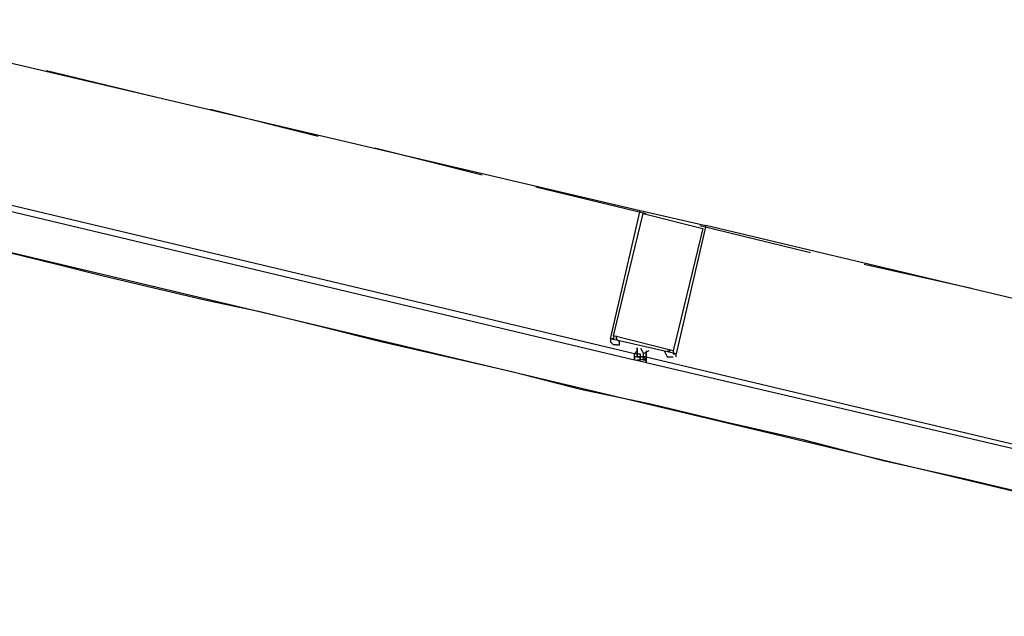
# Model space of a CAD drawing. Header units: feet. Extents: x -79 to 198, y -22 to 181.
# Tile 60 of 256: x 94.69 to 99.09, y 20.94 to 23.6. Entities that reach past the tile are written whole.
import ezdxf

# ---------------------------------------------------------------- set-up
doc = ezdxf.new("R2010")
doc.units = ezdxf.units.FT
doc.layers.add('A-LINEA', color=7, linetype='CONTINUOUS')

msp = doc.modelspace()

# ---------------------------------------------------------------- linework, layer by layer
at = {"layer": 'A-LINEA'}
for p, q in [((93.8267, 23.6044), (97.4667, 22.7511)), ((94.8133, 23.3778), (95.3067, 23.2578)), ((95.5467, 23.2044), (96.0267, 23.0844)), ((96.28, 23.0311), (96.76, 22.9111)), ((101.48, 20.9378), (93.36, 22.8711)), ((97, 22.8578), (97.4933, 22.7378)), ((97.7333, 22.6844), (98.2267, 22.5644)), ((101.4, 21.8178), (97.76, 22.6844)), ((98.4667, 22.5111), (98.9467, 22.4044)), ((97.3467, 22.1778), (97.3467, 22.1778)), ((97.3467, 22.1778), (97.3467, 22.1778)), ((97.3333, 22.1511), (97.3333, 22.1511)), ((97.4533, 22.1378), (97.4533, 22.1378)), ((97.4533, 22.1378), (97.4533, 22.1378)), ((97.4533, 22.1378), (97.4533, 22.1244)), ((97.4533, 22.1378), (97.4533, 22.1378)), ((97.4533, 22.1378), (97.4533, 22.1244)), ((97.4533, 22.1378), (97.4533, 22.1378)), ((97.4533, 22.1244), (97.4533, 22.1378)), ((97.44, 22.0978), (97.44, 22.1111)), ((97.4533, 22.1111), (97.44, 22.1111)), ((97.44, 22.1111), (97.44, 22.1111)), ((97.4533, 22.1111), (97.44, 22.1111)), ((97.44, 22.1111), (97.44, 22.1111)), ((97.44, 22.1111), (97.44, 22.1111)), ((97.44, 22.1111), (97.44, 22.1111)), ((97.44, 22.1111), (97.44, 22.1111)), ((97.44, 22.1111), (97.44, 22.1111)), ((97.44, 22.1111), (97.44, 22.1111)), ((97.44, 22.1111), (97.44, 22.1111)), ((97.44, 22.1111), (97.44, 22.1111)), ((97.44, 22.0978), (97.44, 22.0978)), ((97.44, 22.0978), (97.44, 22.0844)), ((97.44, 22.0978), (97.44, 22.0978)), ((97.44, 22.0978), (97.44, 22.0978)), ((97.44, 22.0978), (97.44, 22.0978)), ((97.44, 22.0978), (97.44, 22.0978)), ((97.44, 22.0978), (97.44, 22.0978)), ((97.44, 22.0978), (97.44, 22.0978)), ((97.44, 22.0978), (97.44, 22.0844)), ((97.44, 22.0978), (97.44, 22.0978)), ((97.4533, 22.0978), (97.44, 22.0978)), ((97.4533, 22.0978), (97.44, 22.0978)), ((97.44, 22.0978), (97.44, 22.0978)), ((97.44, 22.0978), (97.44, 22.0978)), ((97.44, 22.0978), (97.44, 22.0978)), ((97.44, 22.0978), (97.44, 22.0978)), ((97.44, 22.0978), (97.44, 22.0978)), ((97.44, 22.0978), (97.44, 22.0978)), ((97.44, 22.0844), (97.44, 22.0978)), ((97.44, 22.0978), (97.44, 22.0978)), ((97.44, 22.0844), (97.44, 22.0978)), ((97.4533, 22.1244), (97.4533, 22.1244)), ((97.4533, 22.1244), (97.4533, 22.1244)), ((97.4533, 22.1244), (97.4533, 22.1244)), ((97.4533, 22.1244), (97.4533, 22.1111)), ((97.4533, 22.1244), (97.4533, 22.1244)), ((97.4533, 22.1244), (97.4533, 22.1244)), ((97.4533, 22.1244), (97.4533, 22.1244)), ((97.4533, 22.1244), (97.4533, 22.1244)), ((97.4533, 22.1244), (97.4533, 22.1111)), ((97.4533, 22.1111), (97.4533, 22.1111)), ((97.4533, 22.1111), (97.4533, 22.1111)), ((97.4533, 22.1111), (97.4533, 22.1111)), ((97.4533, 22.1111), (97.4533, 22.1111)), ((97.4533, 22.1111), (97.4533, 22.1111)), ((97.4533, 22.1111), (97.4533, 22.1111)), ((97.4533, 22.1111), (97.4533, 22.1111)), ((97.4533, 22.1111), (97.4533, 22.1111)), ((97.4533, 22.1111), (97.4533, 22.0978)), ((97.4533, 22.0978), (97.4533, 22.1111)), ((97.4533, 22.1111), (97.4533, 22.1111)), ((97.4533, 22.1111), (97.4533, 22.1111)), ((97.4533, 22.0978), (97.4533, 22.1111)), ((97.4533, 22.1111), (97.4533, 22.1111)), ((97.4533, 22.1111), (97.4533, 22.1111)), ((97.4533, 22.1111), (97.4533, 22.1111)), ((97.4533, 22.1111), (97.4533, 22.1111)), ((97.4533, 22.1111), (97.4533, 22.1111)), ((97.4533, 22.1111), (97.4533, 22.0978)), ((97.4533, 22.1111), (97.4533, 22.1111)), ((97.4533, 22.1111), (97.4533, 22.1111)), ((97.4533, 22.1111), (97.4533, 22.1111)), ((97.4533, 22.1111), (97.4667, 22.1111)), ((97.4533, 22.1111), (97.4667, 22.1111)), ((97.4533, 22.1111), (97.4533, 22.1111)), ((97.4533, 22.1111), (97.4533, 22.1111)), ((97.4533, 22.1111), (97.4533, 22.1111)), ((97.4533, 22.1111), (97.4533, 22.1111)), ((97.4533, 22.1111), (97.4533, 22.1111)), ((97.4533, 22.1111), (97.4533, 22.1111)), ((97.4533, 22.0978), (97.4533, 22.0978)), ((97.4667, 22.0978), (97.4533, 22.0978)), ((97.4533, 22.0978), (97.4533, 22.0978)), ((97.4533, 22.0978), (97.4533, 22.0978)), ((97.4667, 22.0978), (97.4533, 22.0978)), ((97.4533, 22.0978), (97.4533, 22.0978)), ((97.4533, 22.0978), (97.4533, 22.0978)), ((97.4533, 22.0978), (97.4533, 22.0978)), ((97.4533, 22.0978), (97.4533, 22.0978)), ((97.4533, 22.0978), (97.4533, 22.0978)), ((97.4533, 22.0978), (97.4533, 22.0978)), ((97.4533, 22.0978), (97.4533, 22.0978)), ((97.4533, 22.0978), (97.4533, 22.0978)), ((97.4533, 22.0978), (97.4667, 22.0978)), ((97.4533, 22.0978), (97.4533, 22.0978)), ((97.4533, 22.0978), (97.4533, 22.0978)), ((97.4533, 22.0978), (97.4667, 22.0978)), ((97.4533, 22.0978), (97.4667, 22.0978)), ((97.4533, 22.0978), (97.4533, 22.0978)), ((97.4533, 22.0978), (97.4533, 22.0978)), ((97.4533, 22.0978), (97.4533, 22.0978)), ((97.4533, 22.0978), (97.4533, 22.0978)), ((97.4533, 22.0978), (97.4533, 22.0978)), ((97.4533, 22.0978), (97.4533, 22.0978)), ((97.4533, 22.0978), (97.4533, 22.0978)), ((97.4533, 22.0978), (97.4533, 22.0978)), ((97.4667, 22.1111), (97.4667, 22.1111)), ((97.4667, 22.1111), (97.4667, 22.1111)), ((97.4667, 22.1111), (97.4667, 22.1111)), ((97.4667, 22.1111), (97.4667, 22.0978)), ((97.4667, 22.1111), (97.4667, 22.1111)), ((97.4667, 22.0978), (97.4667, 22.0978)), ((97.4667, 22.0978), (97.4667, 22.0978)), ((97.48, 22.0978), (97.4667, 22.0978)), ((97.4667, 22.0978), (97.4667, 22.0978)), ((97.4667, 22.0978), (97.48, 22.0978)), ((97.4667, 22.0978), (97.4667, 22.0978)), ((97.4667, 22.0978), (97.4667, 22.0978)), ((97.4667, 22.0978), (97.4667, 22.0844)), ((97.4667, 22.0978), (97.4667, 22.0978)), ((97.4667, 22.0978), (97.4667, 22.0978)), ((97.4667, 22.0978), (97.4667, 22.0844)), ((97.4667, 22.0978), (97.4667, 22.0978)), ((97.4667, 22.0978), (97.4667, 22.0978)), ((97.4667, 22.0978), (97.4667, 22.0978)), ((97.4667, 22.0978), (97.4667, 22.0978)), ((97.4667, 22.0978), (97.4667, 22.0978)), ((97.4667, 22.0978), (97.4667, 22.0978)), ((97.4667, 22.0978), (97.4667, 22.0978)), ((97.4667, 22.0978), (97.4667, 22.0978)), ((97.4667, 22.0978), (97.4667, 22.0978)), ((97.4667, 22.0978), (97.4667, 22.0978)), ((97.4667, 22.0978), (97.4667, 22.0978)), ((97.4667, 22.0978), (97.4667, 22.0978)), ((97.4667, 22.0978), (97.48, 22.0978)), ((97.4667, 22.0978), (97.4667, 22.0978)), ((97.48, 22.1111), (97.48, 22.1111)), ((97.48, 22.1111), (97.48, 22.1111)), ((97.48, 22.1111), (97.48, 22.1111)), ((97.48, 22.1111), (97.48, 22.1111)), ((97.48, 22.1111), (97.48, 22.1111)), ((97.48, 22.1111), (97.48, 22.0978)), ((97.48, 22.1111), (97.48, 22.1111)), ((97.48, 22.1111), (97.48, 22.0978)), ((97.48, 22.1111), (97.48, 22.1111)), ((97.48, 22.1111), (97.48, 22.1111)), ((97.48, 22.1111), (97.48, 22.1111)), ((97.48, 22.1111), (97.48, 22.1111)), ((97.48, 22.1111), (97.48, 22.1111)), ((97.48, 22.0978), (97.48, 22.0978)), ((97.48, 22.0978), (97.48, 22.0978)), ((97.48, 22.0978), (97.48, 22.0844)), ((97.48, 22.0978), (97.48, 22.0978)), ((97.48, 22.0978), (97.48, 22.0978)), ((97.48, 22.0978), (97.48, 22.0978)), ((97.48, 22.0978), (97.48, 22.0978)), ((97.48, 22.0978), (97.48, 22.0978)), ((97.48, 22.0978), (97.48, 22.0978)), ((97.48, 22.0978), (97.48, 22.0978)), ((97.48, 22.0978), (97.48, 22.0978)), ((97.48, 22.0978), (97.48, 22.0978)), ((97.4933, 22.0978), (97.48, 22.0978)), ((97.48, 22.0978), (97.48, 22.0978)), ((97.48, 22.0978), (97.48, 22.0978)), ((97.48, 22.0978), (97.48, 22.0978)), ((97.48, 22.0978), (97.48, 22.0844)), ((97.48, 22.0978), (97.48, 22.0978)), ((97.48, 22.0978), (97.48, 22.0978)), ((97.48, 22.0978), (97.48, 22.0978)), ((97.48, 22.0978), (97.48, 22.0844)), ((97.48, 22.0978), (97.48, 22.0978)), ((97.48, 22.0978), (97.48, 22.0978)), ((97.48, 22.0978), (97.48, 22.0978)), ((97.48, 22.0978), (97.48, 22.0978)), ((97.48, 22.0978), (97.48, 22.0978)), ((97.48, 22.0978), (97.48, 22.0978)), ((97.48, 22.0978), (97.48, 22.0978)), ((97.4933, 22.1244), (97.4933, 22.1244)), ((97.4933, 22.1244), (97.4933, 22.1244)), ((97.4933, 22.1244), (97.4933, 22.1244)), ((97.4933, 22.1111), (97.4933, 22.1111)), ((97.4933, 22.1111), (97.4933, 22.1111)), ((97.4933, 22.1111), (97.4933, 22.1111)), ((97.4933, 22.1111), (97.4933, 22.1111)), ((97.4933, 22.1111), (97.4933, 22.1111)), ((97.4933, 22.1111), (97.4933, 22.1111)), ((97.4933, 22.1111), (97.4933, 22.0978)), ((97.4933, 22.1111), (97.4933, 22.1111)), ((97.4933, 22.1111), (97.4933, 22.1111)), ((97.4933, 22.1111), (97.4933, 22.1111)), ((97.4933, 22.1111), (97.4933, 22.1111)), ((97.4933, 22.1111), (97.4933, 22.1111)), ((97.4933, 22.1111), (97.4933, 22.1111)), ((97.4933, 22.1111), (97.4933, 22.1111)), ((97.4933, 22.1111), (97.4933, 22.1111)), ((97.4933, 22.0978), (97.4933, 22.0978)), ((97.4933, 22.0978), (97.4933, 22.0978)), ((97.4933, 22.0978), (97.4933, 22.0978)), ((97.4933, 22.0978), (97.4933, 22.0978)), ((97.4933, 22.0978), (97.4933, 22.0978)), ((97.4933, 22.0978), (97.4933, 22.0978)), ((97.4933, 22.0978), (97.4933, 22.0844)), ((97.4933, 22.0978), (97.4933, 22.0978)), ((97.4933, 22.0978), (97.4933, 22.0978)), ((97.4933, 22.0978), (97.4933, 22.0978)), ((97.4933, 22.0978), (97.4933, 22.0978)), ((97.4933, 22.0978), (97.4933, 22.0978)), ((97.4933, 22.0978), (97.4933, 22.0978)), ((97.4933, 22.0978), (97.4933, 22.0978)), ((97.4933, 22.0978), (97.4933, 22.0978)), ((97.4933, 22.0978), (97.4933, 22.0978)), ((97.4933, 22.0978), (97.4933, 22.0978)), ((97.4933, 22.0978), (97.4933, 22.0978)), ((97.4933, 22.0978), (97.4933, 22.0978)), ((97.4933, 22.0978), (97.4933, 22.0978)), ((97.6133, 22.0978), (97.6133, 22.0978)), ((97.6267, 22.0978), (97.6267, 22.1111)), ((97.4937, 22.0706), (97.4373, 22.0839)), ((97.44, 22.0844), (97.44, 22.0844)), ((97.44, 22.0844), (97.44, 22.0844)), ((97.44, 22.0844), (97.44, 22.0844)), ((97.4533, 22.0844), (97.4533, 22.0844)), ((97.4533, 22.0844), (97.4533, 22.0844)), ((97.4533, 22.0844), (97.4667, 22.0844)), ((97.4667, 22.0844), (97.4667, 22.0844)), ((97.4667, 22.0844), (97.4667, 22.0844)), ((97.4667, 22.0844), (97.4667, 22.0844)), ((97.4667, 22.0844), (97.4667, 22.0844)), ((97.4667, 22.0844), (97.4667, 22.0844)), ((97.4667, 22.0844), (97.4667, 22.0844)), ((97.4667, 22.0844), (97.4667, 22.0844)), ((97.4667, 22.0844), (97.4667, 22.0844)), ((97.48, 22.0844), (97.48, 22.0844)), ((97.48, 22.0844), (97.48, 22.0844)), ((97.48, 22.0844), (97.48, 22.0844)), ((97.48, 22.0844), (97.48, 22.0844)), ((97.48, 22.0844), (97.48, 22.0844)), ((97.48, 22.0844), (97.48, 22.0844)), ((97.48, 22.0844), (97.4933, 22.0844)), ((97.48, 22.0844), (97.48, 22.0844)), ((97.48, 22.0844), (97.48, 22.0844)), ((97.48, 22.0844), (97.48, 22.0844)), ((97.48, 22.0844), (97.48, 22.0844)), ((97.48, 22.0844), (97.48, 22.0844)), ((97.48, 22.0844), (97.48, 22.0844)), ((97.48, 22.0844), (97.48, 22.0844)), ((97.48, 22.0844), (97.48, 22.0844)), ((97.48, 22.0844), (97.48, 22.0844)), ((97.48, 22.0844), (97.48, 22.0844)), ((97.48, 22.0844), (97.48, 22.0844)), ((97.48, 22.0844), (97.48, 22.0844)), ((97.48, 22.0844), (97.48, 22.0844)), ((97.48, 22.0844), (97.48, 22.0844)), ((97.48, 22.0844), (97.48, 22.0844)), ((97.48, 22.0844), (97.48, 22.0844)), ((97.48, 22.0844), (97.48, 22.0844)), ((97.48, 22.0844), (97.48, 22.0844)), ((97.48, 22.0844), (97.48, 22.0844)), ((97.4933, 22.0844), (97.48, 22.0844)), ((97.4933, 22.0844), (97.4933, 22.0844)), ((97.4933, 22.0844), (97.4933, 22.0844)), ((97.4933, 22.0844), (97.4933, 22.0844)), ((97.4933, 22.0844), (97.4933, 22.0844)), ((97.4933, 22.0844), (97.4933, 22.0844)), ((97.4933, 22.0844), (97.4933, 22.0844)), ((97.6133, 22.0844), (97.6133, 22.0844))]:
    msp.add_line(p, q, dxfattribs=at)
for points in [[(93.5733, 23.0044), (97.44, 22.0844), (97.44, 22.0978), (97.44, 22.1111), (93.5733, 23.0311), (93.5733, 23.0178), (93.5733, 23.0044)], [(97.4667, 22.7511), (97.76, 22.6844), (97.6267, 22.1111), (97.3333, 22.1778), (97.4667, 22.7511)], [(97.48, 22.7378), (97.7467, 22.6711), (97.6133, 22.1244), (97.3467, 22.1911), (97.48, 22.7378)], [(99.3067, 21.4578), (98.92, 21.5511), (98.56, 21.6311), (98.2, 21.7244), (97.8533, 21.8044), (97.52, 21.8844), (97.2, 21.9511), (96.8933, 22.0311), (96.6, 22.0978), (96.3067, 22.1644), (96.04, 22.2311), (95.7733, 22.2978), (95.52, 22.3511), (95.2933, 22.4044), (95.0667, 22.4578), (94.8533, 22.5111), (94.64, 22.5644)], [(97.3467, 22.1911), (97.3467, 22.1911), (97.3467, 22.1778), (97.3467, 22.1778), (97.3467, 22.1778), (97.3467, 22.1778), (97.3333, 22.1778), (97.3333, 22.1778), (97.3333, 22.1644), (97.3333, 22.1644)], [(97.36, 22.1511), (97.36, 22.1511), (97.3733, 22.1511), (97.3733, 22.1511), (97.3733, 22.1644), (97.3733, 22.1644), (97.36, 22.1778), (97.36, 22.1778), (97.36, 22.1778), (97.36, 22.1778), (97.36, 22.1778), (97.36, 22.1911), (97.36, 22.1911)], [(97.36, 22.1778), (97.36, 22.1778), (97.36, 22.1778)], [(97.36, 22.1511), (97.3467, 22.1511), (97.3467, 22.1511), (97.3333, 22.1644)], [(97.44, 22.0978), (97.44, 22.1111), (97.4533, 22.1244), (97.4533, 22.1378)], [(97.4672, 22.1356), (97.4815, 22.1118), (97.5058, 22.1253)], [(97.48, 22.0844), (97.4667, 22.0844), (97.4667, 22.0978)], [(97.4933, 22.0978), (97.4933, 22.0978), (97.48, 22.0978), (97.4667, 22.0978)], [(97.4667, 22.0978), (97.48, 22.0978), (97.4933, 22.0844)], [(97.4933, 22.1244), (97.4933, 22.0978), (97.4933, 22.0844), (97.4933, 22.0711)], [(97.4933, 22.0978), (97.4933, 22.1111), (97.4933, 22.0978)], [(97.4933, 22.0978), (97.4933, 22.1111), (97.4933, 22.0978)], [(101.36, 21.1644), (101.36, 21.1644), (97.4933, 22.0711), (97.4933, 22.0844), (97.4933, 22.0978), (101.36, 21.1778), (101.36, 21.1644)], [(97.5733, 22.1244), (97.5867, 22.0978), (97.5867, 22.0978), (97.5867, 22.0978), (97.5867, 22.0978)], [(97.5867, 22.1244), (97.5867, 22.1244), (97.6, 22.1244), (97.6, 22.1244), (97.6, 22.1244), (97.6, 22.1244), (97.6, 22.1244), (97.6, 22.1244)], [(97.5867, 22.0978), (97.6, 22.0978), (97.6, 22.0978), (97.6133, 22.0978)], [(97.6, 22.1244), (97.6, 22.1244), (97.6, 22.1244)], [(97.6133, 22.1244), (97.6133, 22.1244), (97.6133, 22.1244), (97.6133, 22.1244), (97.6133, 22.1244), (97.6133, 22.1111), (97.6133, 22.1111), (97.6133, 22.1111), (97.6267, 22.1111)], [(97.6133, 22.1244), (97.6133, 22.1244), (97.6133, 22.1244)]]:
    msp.add_lwpolyline(points, dxfattribs=at)

doc.saveas('drawing.dxf')
